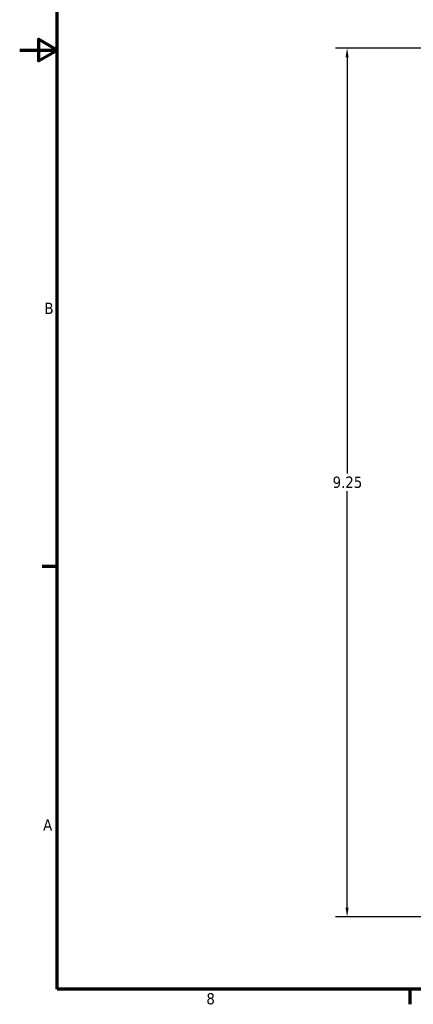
# Model space of a CAD drawing. Header units: inches. Extents: x 0.1 to 33.9, y 0.6 to 21.4.
# Tile 1 of 83: x 0.1 to 4.3, y 0.8 to 11.3. Entities that reach past the tile are written whole.
import ezdxf

# ---------------------------------------------------------------- set-up
doc = ezdxf.new("R2010")
doc.units = ezdxf.units.IN
doc.header["$MEASUREMENT"] = 0
doc.layers.add('Border (ANSI)', color=7, linetype='Continuous', lineweight=70)
doc.layers.add('Dimension (ANSI)', color=7, linetype='Continuous', lineweight=25)
doc.styles.add('Note Text (ANSI)', font='tahoma.ttf')
doc.dimstyles.new('Default (ANSI)', dxfattribs={"dimtxt": 0.12, "dimasz": 0.098425, "dimexe": 0.125, "dimexo": 0.0625, "dimgap": 0.031496, "dimtad": 0, "dimtih": 1, "dimtoh": 1, "dimrnd": 1e-08, "dimzin": 4, "dimdsep": 46, "dimtxsty": 'Note Text (ANSI)', "dimcen": 0.09, "dimdle": 0.393701, "dimclrd": 256, "dimclre": 256, "dimclrt": 256, "dimadec": 0, "dimazin": 1, "dimtfac": 1, "dimtofl": 0, "dimtmove": 0, "dimatfit": 3, "dimfxl": 1, "dimtolj": 1, "dimtzin": 4, "dimlwd": -1, "dimlwe": -1, "dimarcsym": 0})

# ---------------------------------------------------------------- blocks, each defined once
blk = doc.blocks.new('Borders Default Border')
at = {"layer": 'Border (ANSI)'}
for p, q in [((0.5, 5.5), (0.34, 5.5)), ((4.25, 1), (4.25, 0.84))]:
    blk.add_line(p, q, dxfattribs=at)
at = {"layer": 'Border (ANSI)', "flags": 128}
for points in [[(0.5, 1), (0.5, 21), (33.5, 21), (33.5, 1), (0.5, 1)], [(0.1, 11), (0.5, 11), (0.3, 11.115), (0.3, 10.885), (0.5, 11)]]:
    blk.add_lwpolyline(points, dxfattribs=at)
at = {"layer": 'Border (ANSI)', "char_height": 0.12, "attachment_point": 7, "style": 'Note Text (ANSI)'}
for s, insert in [('B', (0.363, 8.19)), ('A', (0.349, 2.69)), ('8', (2.086, 0.837))]:
    blk.add_mtext(s, dxfattribs=dict(at, insert=insert))
blk = doc.blocks.new('*D9')
at = {"layer": 'Defpoints', "color": 0, "transparency": 16777216}
for p in [(3.583, 11.022), (6.339, 11.022), (8.319, 1.77)]:
    blk.add_point(p, dxfattribs=at)
at = {"layer": 'Dimension (ANSI)', "transparency": 16777216}
for p, q in [((6.276, 11.022), (3.458, 11.022)), ((3.583, 10.923), (3.583, 6.49)), ((3.583, 1.869), (3.583, 6.302)), ((8.257, 1.77), (3.458, 1.77))]:
    blk.add_line(p, q, dxfattribs=at)
for points in [[(3.566, 10.923), (3.599, 10.923), (3.583, 11.022)], [(3.566, 1.869), (3.599, 1.869), (3.583, 1.77)]]:
    blk.add_solid(points, dxfattribs=at)
at = {"layer": 'Dimension (ANSI)', "transparency": 16777216, "insert": (3.429, 6.459), "char_height": 0.12, "attachment_point": 1, "style": 'Note Text (ANSI)'}
blk.add_mtext('\\A1;9.25', dxfattribs=at)

msp = doc.modelspace()

# ---------------------------------------------------------------- block references
msp.add_blockref('Borders Default Border', (0, 0))

# ---------------------------------------------------------------- dimensions: what is measured, and where the dimension line sits
at = {"layer": 'Dimension (ANSI)'}
dim = msp.add_linear_dim(base=(3.583, 11.022), p1=(8.319, 1.77), p2=(6.339, 11.022), angle=90, dimstyle='Default (ANSI)', override={"dimgap": 0.031496, "dimdec": 2, "dimtol": 0, "dimlim": 0, "dimtp": 0, "dimtm": 0, "dimtdec": 2, "dimatfit": 1}, dxfattribs=at)
dim.commit()
dim.dimension.update_dxf_attribs({"geometry": '*D9', "text_midpoint": (3.583, 6.396), "dimtype": 160})

doc.saveas('drawing.dxf')
